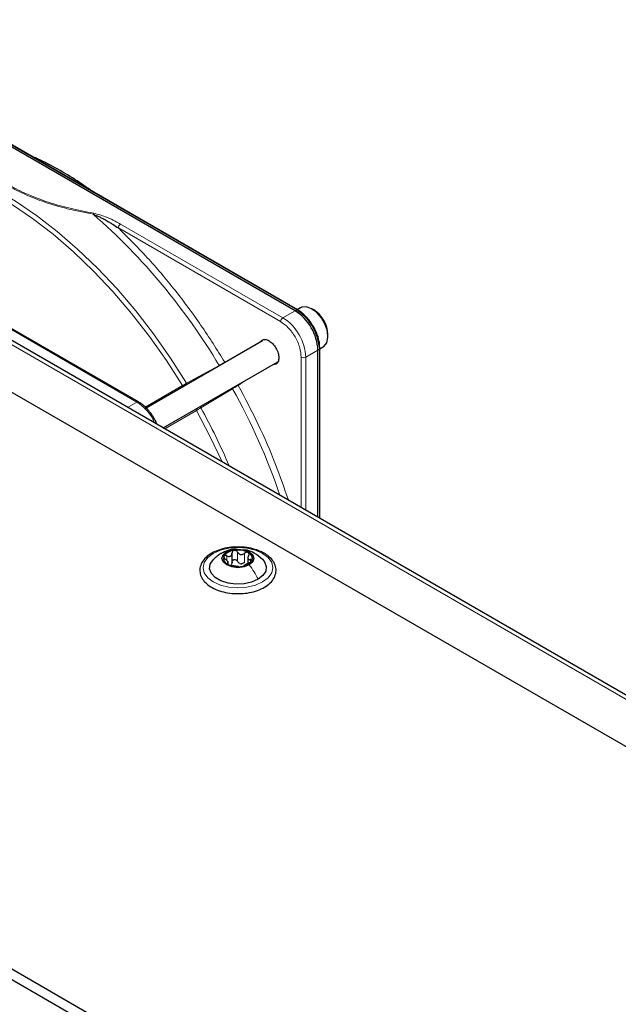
# Paper-space layout 'Blatt2' of a CAD drawing. Header units: millimetres. Extents: x 5 to 418, y 2 to 292.
# Tile 99 of 104: x 299 to 315, y 233 to 259. Entities that reach past the tile are written whole.
import ezdxf

# ---------------------------------------------------------------- set-up
doc = ezdxf.new("R2010")
doc.units = ezdxf.units.MM

psp = doc.layouts.new('Blatt2')

# ---------------------------------------------------------------- linework, layer by layer
at = {"color": 7, "linetype": 'Continuous', "lineweight": 25}
for p, q in [((306.312, 251.256), (293.336, 258.747)), ((306.377, 251.277), (293.401, 258.768)), ((342.785, 223.872), (285.038, 257.208)), ((343.954, 224.535), (287.857, 256.919)), ((261.303, 256.026), (327.064, 218.063)), ((261.067, 255.89), (326.828, 217.927)), ((302.269, 248.902), (296.279, 252.36)), ((306.455, 251.332), (306.369, 251.282)), ((306.794, 251.276), (306.746, 251.303)), ((307.159, 250.588), (307.159, 250.643)), ((305.472, 250.476), (302.469, 248.742)), ((306.95, 250.282), (306.944, 250.377)), ((306.901, 245.925), (306.901, 250.235)), ((306.952, 250.272), (307.038, 250.321)), ((306.952, 245.895), (306.952, 250.281)), ((302.911, 248.228), (305.868, 249.935)), ((304.581, 244.71), (304.581, 244.778)), ((304.685, 244.738), (304.685, 245.001)), ((305.094, 244.898), (305.094, 244.735))]:
    psp.add_line(p, q, dxfattribs=at)
at = {"color": 7, "linetype": 'Continuous', "lineweight": 18}
for p, q in [((293.379, 258.767), (306.355, 251.277)), ((343.787, 224.518), (287.69, 256.902)), ((305.998, 251.075), (301.809, 253.493)), ((305.939, 250.973), (301.75, 253.391)), ((296.238, 252.356), (302.227, 248.898)), ((306.312, 251.256), (305.998, 251.075)), ((306.355, 251.277), (306.312, 251.256)), ((306.935, 250.359), (306.94, 250.262)), ((306.587, 250.054), (306.901, 250.235)), ((306.901, 250.235), (306.94, 250.262)), ((306.94, 250.262), (306.94, 245.902)), ((304.497, 249.928), (304.625, 249.987)), ((306.469, 246.174), (306.469, 250.054)), ((306.587, 246.106), (306.587, 250.054)), ((303.513, 249.385), (304.351, 249.845)), ((304.961, 249.411), (304.844, 249.328)), ((302.443, 248.768), (303.402, 249.322)), ((304.698, 249.242), (303.881, 248.747)), ((302.227, 248.898), (301.989, 248.76)), ((303.771, 248.682), (302.947, 248.207)), ((304.826, 244.787), (304.826, 245.025)), ((304.55, 244.808), (304.55, 244.925)), ((305.01, 244.758), (305.01, 244.996)), ((305.163, 244.769), (305.163, 244.83)), ((304.561, 244.715), (304.561, 244.737))]:
    psp.add_line(p, q, dxfattribs=at)
at = {"color": 7, "linetype": 'Continuous', "lineweight": 18, "flags": 128}
for points in [[(294.094, 254.929), (294.513, 255.086), (294.958, 255.19), (295.426, 255.239), (295.914, 255.235), (296.419, 255.175), (296.939, 255.062), (297.469, 254.894), (298.007, 254.675), (298.549, 254.405), (299.093, 254.084), (299.635, 253.717), (300.171, 253.304), (300.699, 252.848), (301.215, 252.353), (301.716, 251.82), (302.199, 251.253), (302.661, 250.656), (303.1, 250.032), (303.513, 249.385)], [(303.402, 249.322), (302.991, 249.967), (302.553, 250.589), (302.092, 251.184), (301.61, 251.749), (301.111, 252.28), (300.596, 252.774), (300.07, 253.228), (299.536, 253.64), (298.996, 254.006), (298.454, 254.325), (297.913, 254.595), (297.377, 254.814), (296.848, 254.98), (296.331, 255.094), (295.827, 255.153), (295.341, 255.158), (294.874, 255.109), (294.43, 255.005), (294.012, 254.848)], [(304.427, 247.353), (304.124, 248.004), (303.771, 248.682)], [(305.474, 244.255), (305.287, 244.172), (305.07, 244.12), (304.837, 244.103), (304.604, 244.12), (304.387, 244.172), (304.201, 244.255), (304.058, 244.362), (303.968, 244.488), (303.937, 244.622), (303.968, 244.757), (304.058, 244.882), (304.201, 244.99), (304.387, 245.072), (304.604, 245.124), (304.837, 245.142), (305.07, 245.124), (305.287, 245.072), (305.474, 244.99), (305.617, 244.882), (305.707, 244.757), (305.737, 244.622), (305.707, 244.488), (305.617, 244.362), (305.474, 244.255)]]:
    psp.add_lwpolyline(points, dxfattribs=at)
at = {"color": 7, "linetype": 'Continuous', "lineweight": 25, "flags": 128}
for points in [[(307.038, 250.321), (307.057, 250.333), (307.128, 250.426), (307.158, 250.561), (307.144, 250.725), (307.086, 250.901), (306.992, 251.068), (306.871, 251.209), (306.736, 251.308), (306.603, 251.356), (306.485, 251.346), (306.455, 251.332)], [(306.952, 250.282), (306.952, 250.282), (306.952, 250.281)], [(305.129, 244.692), (304.995, 244.64), (304.837, 244.622), (304.679, 244.64), (304.546, 244.692), (304.456, 244.769), (304.425, 244.86), (304.456, 244.952), (304.546, 245.029)], [(304.546, 245.029), (304.679, 245.08), (304.837, 245.099), (304.995, 245.08), (305.129, 245.029), (305.218, 244.952), (305.25, 244.86), (305.218, 244.769), (305.129, 244.692)], [(305.356, 244.323), (305.189, 244.251), (304.993, 244.209), (304.785, 244.2), (304.581, 244.226), (304.398, 244.283), (304.25, 244.369), (304.15, 244.474), (304.106, 244.592), (304.121, 244.712), (304.194, 244.825), (304.198, 244.83)], [(305.467, 244.839), (305.524, 244.77), (305.569, 244.652), (305.554, 244.532), (305.481, 244.419), (305.356, 244.323)]]:
    psp.add_lwpolyline(points, dxfattribs=at)
at = {"color": 7, "linetype": 'Continuous', "lineweight": 18}
for centre, radius, start, end in [((290.445, 241.569), 16.182, 30.76, 48.7978), ((301.878, 253.385), 0.128, 122.6055, 177.3945), ((306.366, 251.256), 0.0233, 64.1059, 120.3461), ((306.067, 250.967), 0.128, 122.6055, 177.3945), ((305.308, 249.996), 1.281, 2.6055, 57.3945), ((306.929, 250.283), 0.0233, 299.6454, 355.8931), ((306.528, 250.168), 0.128, 242.6097, 297.3903), ((289.683, 240.934), 17.161, 18.8979, 28.9594), ((289.144, 240.648), 16.816, 23.1054, 28.7929)]:
    psp.add_arc(centre, radius, start, end, dxfattribs=at)
at = {"color": 7, "linetype": 'Continuous', "lineweight": 25}
for centre, radius, start, end in [((305.621, 250.177), 1.281, 2.6055, 57.3945), ((305.654, 250.192), 1.291, 7.4229, 57.1417), ((306.363, 251.258), 0.0234, 357.4371, 55.9531), ((306.393, 250.623), 0.766, 1.5206, 58.474), ((304.761, 244.728), 0.342, 93.4335, 146.5611), ((304.838, 244.502), 0.576, 62.6428, 99.7711), ((304.63, 244.861), 0.165, 160.539, 249.2579), ((304.914, 244.993), 0.342, 273.4335, 326.5611), ((305.044, 244.859), 0.165, 340.539, 69.2579), ((304.837, 245.219), 0.576, 242.6428, 279.7711), ((304.94, 244.933), 0.211, 254.2708, 268.1431)]:
    psp.add_arc(centre, radius, start, end, dxfattribs=at)
at = {"color": 7, "linetype": 'Continuous', "lineweight": 18}
for points, knots in [([(297.659, 255.733), (297.736, 255.603), (297.883, 255.355), (298.181, 255.018), (298.521, 254.725), (298.91, 254.469), (299.354, 254.244), (299.862, 254.047), (300.446, 253.875), (300.878, 253.789), (301.104, 253.744)], [0, 0, 0, 0, 0.140701, 0.267721, 0.384941, 0.499776, 0.614572, 0.731748, 0.859012, 1, 1, 1, 1]), ([(301.116, 253.772), (300.91, 253.812), (300.51, 253.89), (299.94, 254.051), (299.413, 254.248), (298.933, 254.487), (298.519, 254.764), (298.178, 255.069), (297.898, 255.397), (297.764, 255.628), (297.695, 255.747)], [0, 0, 0, 0, 0.12858, 0.250086, 0.375109, 0.5, 0.624891, 0.749913, 0.871409, 1, 1, 1, 1]), ([(301.104, 253.744), (301.106, 253.749), (301.11, 253.76), (301.114, 253.768), (301.116, 253.772)], [0, 0, 0, 0, 0.499999, 1, 1, 1, 1]), ([(301.809, 253.493), (301.684, 253.561), (301.476, 253.674), (301.218, 253.744), (301.116, 253.772)], [0, 0, 0, 0, 0.600655, 1, 1, 1, 1]), ([(301.75, 253.391), (302.002, 253.141), (302.506, 252.638), (303.219, 251.791), (303.893, 250.89), (304.296, 250.248), (304.497, 249.928)], [0, 0, 0, 0, 0.2492569, 0.5, 0.7507431, 1, 1, 1, 1]), ([(306.469, 250.054), (306.462, 250.136), (306.451, 250.26), (306.385, 250.441), (306.317, 250.579), (306.232, 250.707), (306.108, 250.854), (306.006, 250.926), (305.939, 250.973)], [0, 0, 0, 0, 0.239457, 0.368361, 0.5, 0.631639, 0.760543, 1, 1, 1, 1]), ([(304.497, 249.928), (304.487, 249.922), (304.467, 249.911), (304.427, 249.888), (304.388, 249.866), (304.363, 249.851), (304.351, 249.845)], [0, 0, 0, 0, 0.283074, 0.544119, 0.783104, 1, 1, 1, 1]), ([(303.402, 249.322), (303.419, 249.331), (303.453, 249.351), (303.493, 249.373), (303.513, 249.385)], [0, 0, 0, 0, 0.495617, 1, 1, 1, 1]), ([(303.531, 249.355), (303.53, 249.356), (303.524, 249.364), (303.518, 249.375), (303.513, 249.385)], [0, 0, 0, 0, 0.151854, 1, 1, 1, 1]), ([(303.425, 249.294), (303.423, 249.295), (303.415, 249.302), (303.408, 249.313), (303.402, 249.322)], [0, 0, 0, 0, 0.180328, 1, 1, 1, 1]), ([(304.698, 249.242), (304.71, 249.249), (304.735, 249.264), (304.774, 249.287), (304.814, 249.31), (304.833, 249.322), (304.844, 249.328)], [0, 0, 0, 0, 0.216924, 0.455917, 0.716953, 1, 1, 1, 1]), ([(304.844, 249.328), (305.02, 248.994), (305.373, 248.324), (305.806, 247.329), (306.031, 246.674), (306.137, 246.366)], [0, 0, 0, 0, 0.345104, 0.692266, 1, 1, 1, 1]), ([(302.227, 248.898), (302.234, 248.901), (302.25, 248.908), (302.265, 248.907), (302.269, 248.901), (302.269, 248.901)], [0, 0, 0, 0, 0.483421, 0.966842, 1, 1, 1, 1]), ([(302.687, 248.357), (302.674, 248.391), (302.62, 248.524), (302.455, 248.733), (302.303, 248.843), (302.227, 248.898)], [0, 0, 0, 0, 0.146557, 0.573279, 1, 1, 1, 1]), ([(303.771, 248.682), (303.766, 248.692), (303.76, 248.704), (303.759, 248.715), (303.758, 248.717)], [0, 0, 0, 0, 0.80906, 1, 1, 1, 1]), ([(303.771, 248.682), (303.788, 248.692), (303.822, 248.712), (303.861, 248.735), (303.881, 248.747)], [0, 0, 0, 0, 0.4958231, 1, 1, 1, 1]), ([(303.881, 248.747), (303.875, 248.756), (303.869, 248.767), (303.865, 248.776), (303.864, 248.778)], [0, 0, 0, 0, 0.836939, 1, 1, 1, 1]), ([(304.401, 244.982), (304.407, 244.987), (304.447, 245.019), (304.5, 245.024), (304.546, 245.029)], [0, 0, 0, 0, 0.162643, 1, 1, 1, 1])]:
    psp.add_open_spline(points, degree=3, knots=knots, dxfattribs=at)
at = {"color": 7, "linetype": 'Continuous', "lineweight": 25}
for points, knots in [([(301.094, 254.327), (300.939, 254.435), (300.617, 254.66), (300.124, 254.946), (299.747, 255.146), (299.54, 255.231), (299.501, 255.247)], [0, 0, 0, 0, 0.292559, 0.608996, 0.925533, 1, 1, 1, 1]), ([(301.104, 253.744), (301.137, 253.732), (301.202, 253.708), (301.305, 253.659), (301.411, 253.602), (301.515, 253.542), (301.628, 253.474), (301.702, 253.423), (301.75, 253.391)], [0, 0, 0, 0, 0.131707, 0.266427, 0.45503, 0.620819, 0.756483, 1, 1, 1, 1]), ([(306.784, 250.848), (306.746, 250.908), (306.693, 250.991), (306.602, 251.097), (306.52, 251.176), (306.44, 251.241), (306.392, 251.267), (306.376, 251.275)], [0, 0, 0, 0, 0.332055, 0.465031, 0.682019, 0.901125, 1, 1, 1, 1]), ([(306.387, 251.255), (306.456, 251.206), (306.563, 251.132), (306.691, 250.978), (306.779, 250.845), (306.85, 250.703), (306.909, 250.545), (306.919, 250.444), (306.924, 250.388)], [0, 0, 0, 0, 0.260513, 0.400752, 0.543967, 0.687182, 0.82742, 1, 1, 1, 1]), ([(306.944, 250.377), (306.944, 250.386), (306.942, 250.433), (306.921, 250.52), (306.885, 250.639), (306.839, 250.748), (306.8, 250.819), (306.784, 250.848)], [0, 0, 0, 0, 0.0574561, 0.3187987, 0.5412481, 0.8062647, 1, 1, 1, 1]), ([(305.409, 250.439), (305.424, 250.462), (305.455, 250.508), (305.54, 250.521), (305.638, 250.487), (305.738, 250.407), (305.822, 250.293), (305.881, 250.162), (305.888, 250.081), (305.892, 250.041)], [0, 0, 0, 0, 0.132467, 0.277056, 0.421645, 0.566234, 0.710822, 0.855411, 1, 1, 1, 1]), ([(305.892, 250.041), (305.888, 250.005), (305.88, 249.933), (305.824, 249.868), (305.769, 249.864), (305.742, 249.862)], [0, 0, 0, 0, 0.342828, 0.685656, 1, 1, 1, 1]), ([(302.674, 248.476), (302.636, 248.535), (302.583, 248.619), (302.491, 248.725), (302.409, 248.804), (302.33, 248.867), (302.282, 248.892), (302.268, 248.9)], [0, 0, 0, 0, 0.335679, 0.470244, 0.690003, 0.912197, 1, 1, 1, 1]), ([(302.742, 248.337), (302.734, 248.357), (302.714, 248.405), (302.689, 248.45), (302.674, 248.476)], [0, 0, 0, 0, 0.4310416, 1, 1, 1, 1]), ([(304.912, 245.152), (304.868, 245.154), (304.748, 245.161), (304.553, 245.137), (304.341, 245.083), (304.155, 244.999), (304.005, 244.89), (303.899, 244.758), (303.848, 244.611), (303.856, 244.463), (303.915, 244.326), (304.021, 244.205), (304.169, 244.102), (304.354, 244.021), (304.566, 243.971), (304.727, 243.948), (304.812, 243.953), (304.822, 243.953)], [0, 0, 0, 0, 0.043178, 0.116961, 0.19094, 0.26533, 0.340301, 0.415461, 0.48884, 0.558844, 0.627333, 0.696902, 0.76915, 0.842962, 0.916921, 0.990714, 1, 1, 1, 1]), ([(304.815, 245.095), (304.798, 245.097), (304.72, 245.107), (304.574, 245.069), (304.458, 245.014), (304.397, 244.985)], [0, 0, 0, 0, 0.114409, 0.534763, 1, 1, 1, 1]), ([(304.74, 245.069), (304.732, 245.067), (304.715, 245.063), (304.697, 245.047), (304.686, 245.026), (304.685, 245.011), (304.685, 245.003)], [0, 0, 0, 0, 0.250033, 0.499632, 0.749228, 1, 1, 1, 1]), ([(304.826, 245.025), (304.821, 245.032), (304.813, 245.046), (304.792, 245.061), (304.766, 245.071), (304.749, 245.07), (304.74, 245.069)], [0, 0, 0, 0, 0.2498147, 0.4999078, 0.7501201, 1, 1, 1, 1]), ([(304.826, 245.025), (304.835, 245.01), (304.85, 244.988), (304.88, 244.969), (304.907, 244.96), (304.935, 244.96), (304.971, 244.969), (304.995, 244.985), (305.01, 244.996)], [0, 0, 0, 0, 0.249199, 0.374336, 0.49893, 0.624007, 0.749759, 1, 1, 1, 1]), ([(305.515, 244.994), (305.485, 245.01), (305.397, 245.057), (305.228, 245.113), (305.051, 245.149), (304.944, 245.151), (304.912, 245.152)], [0, 0, 0, 0, 0.180167, 0.52014, 0.85956, 1, 1, 1, 1]), ([(305.472, 244.834), (305.403, 244.892), (305.283, 244.992), (305.116, 245.07), (305.028, 245.076), (305.006, 245.077)], [0, 0, 0, 0, 0.5074664, 0.8774431, 1, 1, 1, 1]), ([(305.102, 245.013), (305.096, 245.016), (305.082, 245.022), (305.056, 245.02), (305.031, 245.012), (305.017, 245.002), (305.01, 244.996)], [0, 0, 0, 0, 0.249991, 0.499611, 0.749127, 1, 1, 1, 1]), ([(304.398, 244.986), (304.364, 244.964), (304.292, 244.919), (304.229, 244.86), (304.196, 244.828)], [0, 0, 0, 0, 0.473586, 1, 1, 1, 1]), ([(304.475, 244.916), (304.474, 244.911), (304.471, 244.9), (304.478, 244.881), (304.492, 244.861), (304.505, 244.85), (304.512, 244.844)], [0, 0, 0, 0, 0.2498571, 0.4994664, 0.7490114, 1, 1, 1, 1]), ([(304.55, 244.925), (304.542, 244.928), (304.526, 244.934), (304.503, 244.935), (304.484, 244.93), (304.478, 244.921), (304.475, 244.916)], [0, 0, 0, 0, 0.249807, 0.500055, 0.750309, 1, 1, 1, 1]), ([(304.561, 244.737), (304.569, 244.739), (304.58, 244.743), (304.581, 244.756), (304.577, 244.77), (304.567, 244.787), (304.547, 244.813), (304.526, 244.831), (304.512, 244.844)], [0, 0, 0, 0, 0.249201, 0.374338, 0.498932, 0.624008, 0.74976, 1, 1, 1, 1]), ([(304.55, 244.925), (304.567, 244.919), (304.592, 244.91), (304.625, 244.912), (304.647, 244.92), (304.664, 244.935), (304.681, 244.962), (304.683, 244.986), (304.685, 245.003)], [0, 0, 0, 0, 0.249168, 0.374303, 0.498903, 0.623987, 0.749746, 1, 1, 1, 1]), ([(304.685, 244.765), (304.684, 244.752), (304.683, 244.726), (304.67, 244.706), (304.663, 244.697)], [0, 0, 0, 0, 0.50155, 1, 1, 1, 1]), ([(304.685, 244.765), (304.685, 244.773), (304.686, 244.788), (304.697, 244.809), (304.715, 244.824), (304.74, 244.833), (304.766, 244.832), (304.791, 244.823), (304.812, 244.808), (304.821, 244.794), (304.826, 244.787)], [0, 0, 0, 0, 0.125193, 0.249438, 0.374279, 0.499024, 0.623869, 0.749369, 0.87443, 1, 1, 1, 1]), ([(304.822, 243.953), (304.888, 243.954), (305.031, 243.956), (305.241, 243.998), (305.44, 244.068), (305.607, 244.167), (305.734, 244.289), (305.81, 244.431), (305.829, 244.58), (305.792, 244.723), (305.706, 244.851), (305.606, 244.939), (305.535, 244.982), (305.515, 244.994)], [0, 0, 0, 0, 0.0866794, 0.1860201, 0.2857737, 0.3862316, 0.4874251, 0.5875941, 0.6837558, 0.7762888, 0.8686662, 0.9642393, 1, 1, 1, 1]), ([(304.883, 244.731), (304.871, 244.738), (304.846, 244.752), (304.833, 244.775), (304.826, 244.787)], [0, 0, 0, 0, 0.498457, 1, 1, 1, 1]), ([(305.113, 244.937), (305.106, 244.921), (305.095, 244.898), (305.093, 244.869), (305.097, 244.851), (305.107, 244.838), (305.127, 244.827), (305.148, 244.829), (305.163, 244.83)], [0, 0, 0, 0, 0.249201, 0.374338, 0.498932, 0.624008, 0.74976, 1, 1, 1, 1]), ([(305.113, 244.937), (305.117, 244.944), (305.124, 244.959), (305.125, 244.981), (305.119, 245.001), (305.108, 245.009), (305.102, 245.013)], [0, 0, 0, 0, 0.249852, 0.499902, 0.750115, 1, 1, 1, 1]), ([(305.125, 244.749), (305.133, 244.752), (305.148, 244.759), (305.171, 244.773), (305.19, 244.789), (305.196, 244.799), (305.199, 244.804)], [0, 0, 0, 0, 0.249807, 0.500055, 0.750309, 1, 1, 1, 1]), ([(305.199, 244.804), (305.201, 244.809), (305.204, 244.818), (305.196, 244.828), (305.182, 244.832), (305.169, 244.831), (305.163, 244.83)], [0, 0, 0, 0, 0.249857, 0.499466, 0.749011, 1, 1, 1, 1]), ([(304.561, 244.737), (304.558, 244.736), (304.551, 244.735), (304.549, 244.728), (304.555, 244.718), (304.566, 244.711), (304.572, 244.707)], [0, 0, 0, 0, 0.2498519, 0.4999015, 0.7501147, 1, 1, 1, 1]), ([(304.572, 244.707), (304.579, 244.704), (304.593, 244.697), (304.618, 244.688), (304.643, 244.681), (304.657, 244.679), (304.664, 244.678)], [0, 0, 0, 0, 0.249991, 0.499611, 0.749127, 1, 1, 1, 1]), ([(304.849, 244.649), (304.839, 244.651), (304.825, 244.653), (304.794, 244.656), (304.768, 244.66), (304.74, 244.665), (304.703, 244.672), (304.68, 244.675), (304.664, 244.678)], [0, 0, 0, 0, 0.249199, 0.374336, 0.49893, 0.624007, 0.749759, 1, 1, 1, 1]), ([(304.849, 244.649), (304.853, 244.649), (304.862, 244.647), (304.883, 244.647), (304.908, 244.648), (304.926, 244.65), (304.934, 244.651)], [0, 0, 0, 0, 0.249815, 0.499908, 0.75012, 1, 1, 1, 1]), ([(305.01, 244.758), (304.998, 244.749), (304.975, 244.732), (304.947, 244.726), (304.933, 244.723)], [0, 0, 0, 0, 0.501552, 1, 1, 1, 1]), ([(304.934, 244.651), (304.943, 244.653), (304.959, 244.656), (304.977, 244.661), (304.988, 244.667), (304.989, 244.67), (304.99, 244.671)], [0, 0, 0, 0, 0.250033, 0.499632, 0.749228, 1, 1, 1, 1]), ([(305.125, 244.749), (305.108, 244.742), (305.082, 244.73), (305.05, 244.713), (305.028, 244.7), (305.01, 244.69), (304.993, 244.679), (304.991, 244.674), (304.99, 244.671)], [0, 0, 0, 0, 0.249168, 0.374303, 0.498903, 0.623987, 0.749746, 1, 1, 1, 1])]:
    psp.add_open_spline(points, degree=3, knots=knots, dxfattribs=at)
at = {"color": 7, "linetype": 'Continuous', "lineweight": 18}
psp.add_open_spline([(305.356, 244.323), (305.324, 244.388), (305.26, 244.52), (305.173, 244.635), (305.129, 244.692)], degree=3, dxfattribs=at)

doc.saveas('drawing.dxf')
